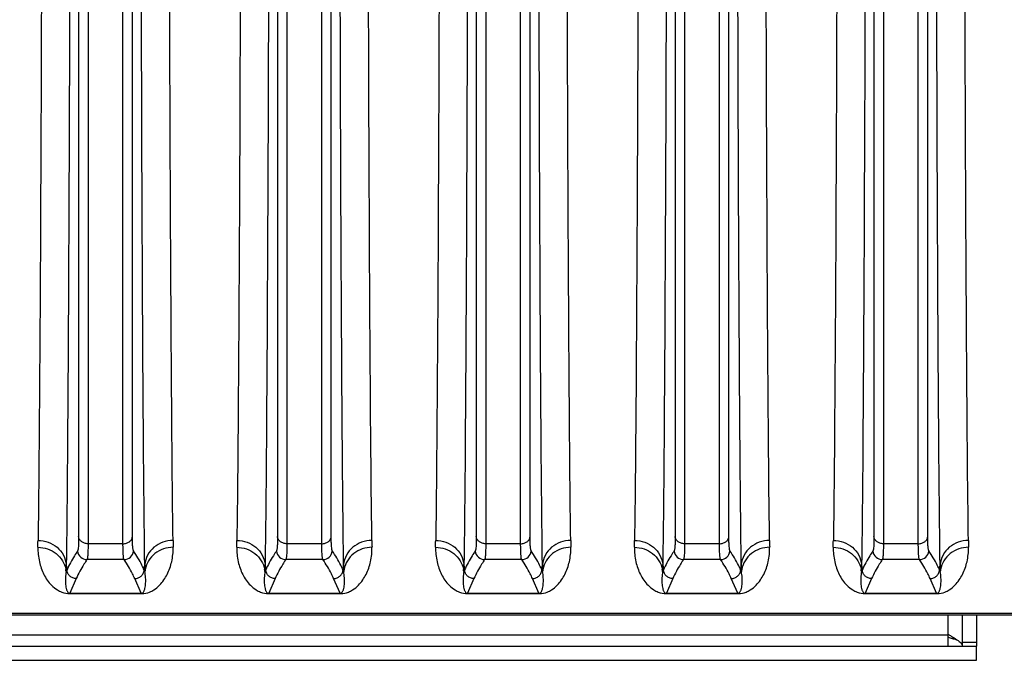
# Model space of a CAD drawing. Extents: x -1709 to 1181, y 8 to 1580.
# Tile 40 of 69: x -935 to -831, y 1287 to 1355. Entities that reach past the tile are written whole.
import ezdxf

# ---------------------------------------------------------------- set-up
doc = ezdxf.new("R2010")
doc.units = 0
doc.header["$LTSCALE"] = 65.395
doc.layers.get('0').update_dxf_attribs({"linetype": 'CONTINUOUS'})

msp = doc.modelspace()

# ---------------------------------------------------------------- linework, layer by layer
at = {"color": 9, "linetype": 'CONTINUOUS'}
for p, q in [((-928.47, 1378.87), (-928.47, 1300.4)), ((-927.48, 1378.58), (-927.48, 1299.65)), ((-923.79, 1299.65), (-923.79, 1378.58)), ((-922.79, 1300.4), (-922.79, 1378.87)), ((-907.47, 1378.87), (-907.47, 1300.4)), ((-906.48, 1378.58), (-906.48, 1299.65)), ((-902.79, 1299.65), (-902.79, 1378.58)), ((-901.79, 1300.4), (-901.79, 1378.87)), ((-886.47, 1378.87), (-886.47, 1300.4)), ((-885.48, 1378.58), (-885.48, 1299.65)), ((-881.79, 1299.65), (-881.79, 1378.58)), ((-880.79, 1300.4), (-880.79, 1378.87)), ((-865.47, 1378.87), (-865.47, 1300.4)), ((-864.48, 1378.58), (-864.48, 1299.65)), ((-860.79, 1299.65), (-860.79, 1378.58)), ((-859.79, 1300.4), (-859.79, 1378.87)), ((-844.47, 1378.87), (-844.47, 1300.4)), ((-843.48, 1378.58), (-843.48, 1299.65)), ((-839.79, 1299.65), (-839.79, 1378.58)), ((-838.79, 1300.4), (-838.79, 1378.87)), ((-923.79, 1299.65), (-927.48, 1299.65)), ((-902.79, 1299.65), (-906.48, 1299.65)), ((-881.79, 1299.65), (-885.48, 1299.65)), ((-860.79, 1299.65), (-864.48, 1299.65)), ((-839.79, 1299.65), (-843.48, 1299.65)), ((-923.67, 1297.98), (-927.59, 1297.98)), ((-902.67, 1297.98), (-906.59, 1297.98)), ((-881.67, 1297.98), (-885.59, 1297.98)), ((-860.67, 1297.98), (-864.59, 1297.98)), ((-839.67, 1297.98), (-843.59, 1297.98)), ((-928.72, 1295.97), (-929.4, 1294.42)), ((-921.86, 1294.42), (-922.54, 1295.97)), ((-907.72, 1295.97), (-908.4, 1294.42)), ((-900.86, 1294.42), (-901.54, 1295.97)), ((-886.72, 1295.97), (-887.4, 1294.42)), ((-879.86, 1294.42), (-880.54, 1295.97)), ((-865.72, 1295.97), (-866.4, 1294.42)), ((-858.86, 1294.42), (-859.54, 1295.97)), ((-844.72, 1295.97), (-845.4, 1294.42)), ((-837.86, 1294.42), (-838.54, 1295.97)), ((-922.36, 1294.42), (-922.34, 1294.38)), ((-901.36, 1294.42), (-901.34, 1294.38)), ((-880.36, 1294.42), (-880.34, 1294.38)), ((-859.36, 1294.42), (-859.34, 1294.38)), ((-838.36, 1294.42), (-838.34, 1294.38)), ((-738.13, 1292.29), (-957.2, 1292.29)), ((-836.63, 1290.09), (-836.63, 1292.12)), ((-960.63, 1290.02), (-836.63, 1290.02)), ((-835.13, 1289.26), (-833.63, 1289.26))]:
    msp.add_line(p, q, dxfattribs=at)
at = {"color": 2, "linetype": 'CONTINUOUS'}
for p, q in [((-929.78, 1297.08), (-929.79, 1296.83)), ((-929.71, 1296.88), (-929.79, 1296.71)), ((-929.79, 1296.83), (-929.79, 1296.71)), ((-929.78, 1297.45), (-929.71, 1296.88)), ((-921.55, 1296.88), (-921.49, 1297.45)), ((-921.47, 1296.71), (-921.55, 1296.88)), ((-921.48, 1296.95), (-921.48, 1297.08)), ((-908.78, 1297.08), (-908.79, 1296.83)), ((-908.71, 1296.88), (-908.79, 1296.71)), ((-908.79, 1296.83), (-908.79, 1296.71)), ((-908.78, 1297.45), (-908.71, 1296.88)), ((-900.55, 1296.88), (-900.49, 1297.45)), ((-900.47, 1296.71), (-900.55, 1296.88)), ((-900.48, 1296.95), (-900.48, 1297.08)), ((-887.78, 1297.08), (-887.79, 1296.83)), ((-887.71, 1296.88), (-887.79, 1296.71)), ((-887.79, 1296.83), (-887.79, 1296.71)), ((-887.78, 1297.45), (-887.71, 1296.88)), ((-879.55, 1296.88), (-879.49, 1297.45)), ((-879.47, 1296.71), (-879.55, 1296.88)), ((-879.48, 1296.95), (-879.48, 1297.08)), ((-866.78, 1297.08), (-866.79, 1296.83)), ((-866.71, 1296.88), (-866.79, 1296.71)), ((-866.79, 1296.83), (-866.79, 1296.71)), ((-866.78, 1297.45), (-866.71, 1296.88)), ((-858.55, 1296.88), (-858.49, 1297.45)), ((-858.47, 1296.71), (-858.55, 1296.88)), ((-858.48, 1296.95), (-858.48, 1297.08)), ((-845.78, 1297.08), (-845.79, 1296.83)), ((-845.71, 1296.88), (-845.79, 1296.71)), ((-845.79, 1296.83), (-845.79, 1296.71)), ((-845.78, 1297.45), (-845.71, 1296.88)), ((-837.55, 1296.88), (-837.49, 1297.45)), ((-837.47, 1296.71), (-837.55, 1296.88)), ((-837.48, 1296.95), (-837.48, 1297.08)), ((-929.4, 1294.42), (-921.86, 1294.42)), ((-929.4, 1294.38), (-929.4, 1294.42)), ((-929.4, 1294.38), (-921.86, 1294.38)), ((-921.86, 1294.38), (-921.86, 1294.42)), ((-908.4, 1294.42), (-900.86, 1294.42)), ((-908.4, 1294.38), (-908.4, 1294.42)), ((-908.4, 1294.38), (-900.86, 1294.38)), ((-900.86, 1294.38), (-900.86, 1294.42)), ((-887.4, 1294.42), (-879.86, 1294.42)), ((-887.4, 1294.38), (-887.4, 1294.42)), ((-887.4, 1294.38), (-879.86, 1294.38)), ((-879.86, 1294.38), (-879.86, 1294.42)), ((-866.4, 1294.42), (-858.86, 1294.42)), ((-866.4, 1294.38), (-866.4, 1294.42)), ((-866.4, 1294.38), (-858.86, 1294.38)), ((-858.86, 1294.38), (-858.86, 1294.42)), ((-845.4, 1294.42), (-837.86, 1294.42)), ((-845.4, 1294.38), (-845.4, 1294.42)), ((-845.4, 1294.38), (-837.86, 1294.38)), ((-837.86, 1294.38), (-837.86, 1294.42))]:
    msp.add_line(p, q, dxfattribs=at)
at = {"color": 6, "linetype": 'CONTINUOUS'}
msp.add_line((-738.13, 1292.12), (-957.2, 1292.12), dxfattribs=at)
at = {"color": 7, "linetype": 'CONTINUOUS'}
for p, q in [((-835.13, 1288.84), (-835.13, 1292.12)), ((-836.63, 1288.84), (-836.63, 1290.09)), ((-963.63, 1288.84), (-833.63, 1288.84)), ((-833.63, 1287.34), (-833.63, 1288.84))]:
    msp.add_line(p, q, dxfattribs=at)
at = {"color": 3, "linetype": 'CONTINUOUS'}
for p, q in [((-833.63, 1292.12), (-833.63, 1288.84)), ((-836.63, 1289.78), (-836.61, 1289.77)), ((-963.63, 1287.34), (-833.63, 1287.34))]:
    msp.add_line(p, q, dxfattribs=at)
at = {"color": 9, "linetype": 'CONTINUOUS'}
for centre, radius, start, end in [((-1057.13, 1301.76), 124.38, 358.8568, 359.1921), ((-797.05, 1301.71), 121.46, 180.8039, 181.1472), ((-1036.13, 1301.76), 124.38, 358.8568, 359.1921), ((-776.05, 1301.71), 121.46, 180.8039, 181.1472), ((-1015.13, 1301.76), 124.38, 358.8568, 359.1921), ((-755.05, 1301.71), 121.46, 180.8039, 181.1472), ((-994.13, 1301.76), 124.38, 358.8568, 359.1921), ((-734.05, 1301.71), 121.46, 180.8039, 181.1472), ((-973.13, 1301.76), 124.38, 358.8568, 359.1921), ((-713.05, 1301.71), 121.46, 180.8039, 181.1472), ((-927.58, 1298.98), 1, 185.0794, 269.8103), ((-923.68, 1298.98), 1, 270.1897, 354.9206), ((-906.58, 1298.98), 1, 185.0794, 269.8103), ((-902.68, 1298.98), 1, 270.1897, 354.9206), ((-885.58, 1298.98), 1, 185.0794, 269.8103), ((-881.68, 1298.98), 1, 270.1897, 354.9206), ((-864.58, 1298.98), 1, 185.0794, 269.8103), ((-860.68, 1298.98), 1, 270.1897, 354.9206), ((-843.58, 1298.98), 1, 185.0794, 269.8103), ((-839.68, 1298.98), 1, 270.1897, 354.9206), ((-932.49, 1296.43), 2.71, 5.9884, 10.9107), ((-918.78, 1296.43), 2.71, 169.0893, 174.0116), ((-911.49, 1296.43), 2.71, 5.9884, 10.9107), ((-897.78, 1296.43), 2.71, 169.0893, 174.0116), ((-890.49, 1296.43), 2.71, 5.9884, 10.9107), ((-876.78, 1296.43), 2.71, 169.0893, 174.0116), ((-869.49, 1296.43), 2.71, 5.9884, 10.9107), ((-855.78, 1296.43), 2.71, 169.0893, 174.0116), ((-848.49, 1296.43), 2.71, 5.9884, 10.9107), ((-834.78, 1296.43), 2.71, 169.0893, 174.0116), ((-921.86, 1296.86), 2.48, 269.9983, 271.5999), ((-900.86, 1296.86), 2.48, 269.9983, 271.5999), ((-879.86, 1296.86), 2.48, 269.9983, 271.5999), ((-858.86, 1296.86), 2.48, 269.9983, 271.5999), ((-837.86, 1296.86), 2.48, 269.9983, 271.5999)]:
    msp.add_arc(centre, radius, start, end, dxfattribs=at)
at = {"color": 2, "linetype": 'CONTINUOUS'}
for centre, radius, start, end in [((-1062.7, 1299.29), 132.94, 359.0461, 359.2083), ((-788.56, 1299.29), 132.94, 180.7917, 180.9539), ((-799.17, 1299.11), 122.33, 181.0101, 181.1244), ((-1041.7, 1299.29), 132.94, 359.0461, 359.2083), ((-767.56, 1299.29), 132.94, 180.7917, 180.9539), ((-778.17, 1299.11), 122.33, 181.0101, 181.1244), ((-1020.7, 1299.29), 132.94, 359.0461, 359.2083), ((-746.56, 1299.29), 132.94, 180.7917, 180.9539), ((-757.17, 1299.11), 122.33, 181.0101, 181.1244), ((-999.7, 1299.29), 132.94, 359.0461, 359.2083), ((-725.56, 1299.29), 132.94, 180.7917, 180.9539), ((-736.17, 1299.11), 122.33, 181.0101, 181.1244), ((-978.7, 1299.29), 132.94, 359.0461, 359.2083), ((-704.56, 1299.29), 132.94, 180.7917, 180.9539), ((-715.17, 1299.11), 122.33, 181.0101, 181.1244)]:
    msp.add_arc(centre, radius, start, end, dxfattribs=at)
at = {"color": 7, "linetype": 'CONTINUOUS'}
msp.add_arc((-829.49, 1300.82), 12.89, 236.3393, 236.5088, dxfattribs=at)
at = {"color": 3, "linetype": 'CONTINUOUS'}
for centre, radius, start, end in [((-830.72, 1307.58), 18.75, 251.677, 252.9711), ((-829.99, 1309.91), 21.19, 252.9511, 253.2255), ((-829.25, 1312.39), 23.78, 253.2341, 254.2282)]:
    msp.add_arc(centre, radius, start, end, dxfattribs=at)
at = {"color": 9, "linetype": 'CONTINUOUS'}
for points, knots in [([(-932.35, 1383.93), (-932.36, 1374.74), (-932.4, 1357.57), (-932.49, 1334.04), (-932.6, 1315.25), (-932.7, 1304.45), (-932.76, 1300.01)], [0, 0, 0, 0, 0.328585, 0.613695, 0.841246, 1, 1, 1, 1]), ([(-918.5, 1300.01), (-918.56, 1304.45), (-918.66, 1315.25), (-918.77, 1334.04), (-918.86, 1357.57), (-918.9, 1374.74), (-918.91, 1383.93)], [0, 0, 0, 0, 0.158753, 0.386304, 0.671414, 1, 1, 1, 1]), ([(-911.35, 1383.93), (-911.36, 1374.74), (-911.4, 1357.57), (-911.49, 1334.04), (-911.6, 1315.25), (-911.7, 1304.45), (-911.76, 1300.01)], [0, 0, 0, 0, 0.328585, 0.613695, 0.841246, 1, 1, 1, 1]), ([(-897.5, 1300.01), (-897.56, 1304.45), (-897.66, 1315.25), (-897.77, 1334.04), (-897.86, 1357.57), (-897.9, 1374.74), (-897.91, 1383.93)], [0, 0, 0, 0, 0.158753, 0.386304, 0.671414, 1, 1, 1, 1]), ([(-890.35, 1383.93), (-890.36, 1374.74), (-890.4, 1357.57), (-890.49, 1334.04), (-890.6, 1315.25), (-890.7, 1304.45), (-890.76, 1300.01)], [0, 0, 0, 0, 0.328585, 0.613695, 0.841246, 1, 1, 1, 1]), ([(-876.5, 1300.01), (-876.56, 1304.45), (-876.66, 1315.25), (-876.77, 1334.04), (-876.86, 1357.57), (-876.9, 1374.74), (-876.91, 1383.93)], [0, 0, 0, 0, 0.158753, 0.386304, 0.671414, 1, 1, 1, 1]), ([(-869.35, 1383.93), (-869.36, 1374.74), (-869.4, 1357.57), (-869.49, 1334.04), (-869.6, 1315.25), (-869.7, 1304.45), (-869.76, 1300.01)], [0, 0, 0, 0, 0.328585, 0.613695, 0.841246, 1, 1, 1, 1]), ([(-855.5, 1300.01), (-855.56, 1304.45), (-855.66, 1315.25), (-855.77, 1334.04), (-855.86, 1357.57), (-855.9, 1374.74), (-855.91, 1383.93)], [0, 0, 0, 0, 0.158753, 0.386304, 0.671414, 1, 1, 1, 1]), ([(-848.35, 1383.93), (-848.36, 1374.74), (-848.4, 1357.57), (-848.49, 1334.04), (-848.6, 1315.25), (-848.7, 1304.45), (-848.76, 1300.01)], [0, 0, 0, 0, 0.328585, 0.613695, 0.841246, 1, 1, 1, 1]), ([(-834.5, 1300.01), (-834.56, 1304.45), (-834.66, 1315.25), (-834.77, 1334.04), (-834.86, 1357.57), (-834.9, 1374.74), (-834.91, 1383.93)], [0, 0, 0, 0, 0.158753, 0.386304, 0.671414, 1, 1, 1, 1]), ([(-929.36, 1383.02), (-929.38, 1373.65), (-929.42, 1356.14), (-929.51, 1332.15), (-929.62, 1313), (-929.71, 1301.98), (-929.78, 1297.45)], [0, 0, 0, 0, 0.328601, 0.613718, 0.841265, 1, 1, 1, 1]), ([(-921.49, 1297.45), (-921.55, 1301.98), (-921.65, 1313), (-921.76, 1332.15), (-921.84, 1356.14), (-921.88, 1373.65), (-921.9, 1383.02)], [0, 0, 0, 0, 0.158735, 0.386281, 0.671398, 1, 1, 1, 1]), ([(-908.36, 1383.02), (-908.38, 1373.65), (-908.42, 1356.14), (-908.51, 1332.15), (-908.62, 1313), (-908.71, 1301.98), (-908.78, 1297.45)], [0, 0, 0, 0, 0.328601, 0.613718, 0.841265, 1, 1, 1, 1]), ([(-900.49, 1297.45), (-900.55, 1301.98), (-900.65, 1313), (-900.76, 1332.15), (-900.84, 1356.14), (-900.88, 1373.65), (-900.9, 1383.02)], [0, 0, 0, 0, 0.158735, 0.386281, 0.671398, 1, 1, 1, 1]), ([(-887.36, 1383.02), (-887.38, 1373.65), (-887.42, 1356.14), (-887.51, 1332.15), (-887.62, 1313), (-887.71, 1301.98), (-887.78, 1297.45)], [0, 0, 0, 0, 0.328601, 0.613718, 0.841265, 1, 1, 1, 1]), ([(-879.49, 1297.45), (-879.55, 1301.98), (-879.65, 1313), (-879.76, 1332.15), (-879.84, 1356.14), (-879.88, 1373.65), (-879.9, 1383.02)], [0, 0, 0, 0, 0.158735, 0.386281, 0.671398, 1, 1, 1, 1]), ([(-866.36, 1383.02), (-866.38, 1373.65), (-866.42, 1356.14), (-866.51, 1332.15), (-866.62, 1313), (-866.71, 1301.98), (-866.78, 1297.45)], [0, 0, 0, 0, 0.328601, 0.613718, 0.841265, 1, 1, 1, 1]), ([(-858.49, 1297.45), (-858.55, 1301.98), (-858.65, 1313), (-858.76, 1332.15), (-858.84, 1356.14), (-858.88, 1373.65), (-858.9, 1383.02)], [0, 0, 0, 0, 0.158735, 0.386281, 0.671398, 1, 1, 1, 1]), ([(-845.36, 1383.02), (-845.38, 1373.65), (-845.42, 1356.14), (-845.51, 1332.15), (-845.62, 1313), (-845.71, 1301.98), (-845.78, 1297.45)], [0, 0, 0, 0, 0.328601, 0.613718, 0.841265, 1, 1, 1, 1]), ([(-837.49, 1297.45), (-837.55, 1301.98), (-837.65, 1313), (-837.76, 1332.15), (-837.84, 1356.14), (-837.88, 1373.65), (-837.9, 1383.02)], [0, 0, 0, 0, 0.158735, 0.386281, 0.671398, 1, 1, 1, 1]), ([(-932.76, 1300.01), (-932.4, 1300.01), (-931.66, 1299.88), (-930.71, 1299.33), (-930.03, 1298.49), (-929.81, 1297.8), (-929.78, 1297.45)], [0, 0, 0, 0, 0.256163, 0.508997, 0.756671, 1, 1, 1, 1]), ([(-928.47, 1300.4), (-928.47, 1300.2), (-928.47, 1299.86), (-928.49, 1299.41), (-928.52, 1299.12), (-928.55, 1298.97), (-928.57, 1298.91), (-928.58, 1298.89)], [0, 0, 0, 0, 0.388203, 0.686497, 0.890578, 0.956842, 1, 1, 1, 1]), ([(-927.48, 1299.65), (-927.6, 1299.65), (-927.84, 1299.69), (-928.15, 1299.84), (-928.38, 1300.09), (-928.46, 1300.3), (-928.47, 1300.4)], [0, 0, 0, 0, 0.269383, 0.528371, 0.771149, 1, 1, 1, 1]), ([(-923.79, 1299.65), (-923.67, 1299.65), (-923.43, 1299.69), (-923.11, 1299.84), (-922.88, 1300.09), (-922.8, 1300.3), (-922.79, 1300.4)], [0, 0, 0, 0, 0.269383, 0.528371, 0.771149, 1, 1, 1, 1]), ([(-922.68, 1298.89), (-922.69, 1298.91), (-922.71, 1298.97), (-922.74, 1299.12), (-922.77, 1299.41), (-922.79, 1299.86), (-922.79, 1300.2), (-922.79, 1300.4)], [0, 0, 0, 0, 0.043158, 0.10942, 0.313497, 0.611792, 1, 1, 1, 1]), ([(-918.5, 1300.01), (-918.87, 1300.01), (-919.6, 1299.88), (-920.55, 1299.33), (-921.24, 1298.49), (-921.45, 1297.8), (-921.49, 1297.45)], [0, 0, 0, 0, 0.256163, 0.508997, 0.756671, 1, 1, 1, 1]), ([(-911.76, 1300.01), (-911.4, 1300.01), (-910.66, 1299.88), (-909.71, 1299.33), (-909.03, 1298.49), (-908.81, 1297.8), (-908.78, 1297.45)], [0, 0, 0, 0, 0.256163, 0.508997, 0.756671, 1, 1, 1, 1]), ([(-907.47, 1300.4), (-907.47, 1300.2), (-907.47, 1299.86), (-907.49, 1299.41), (-907.52, 1299.12), (-907.55, 1298.97), (-907.57, 1298.91), (-907.58, 1298.89)], [0, 0, 0, 0, 0.388203, 0.686497, 0.890578, 0.956842, 1, 1, 1, 1]), ([(-906.48, 1299.65), (-906.6, 1299.65), (-906.84, 1299.69), (-907.15, 1299.84), (-907.38, 1300.09), (-907.46, 1300.3), (-907.47, 1300.4)], [0, 0, 0, 0, 0.269383, 0.528371, 0.771149, 1, 1, 1, 1]), ([(-902.79, 1299.65), (-902.67, 1299.65), (-902.43, 1299.69), (-902.11, 1299.84), (-901.88, 1300.09), (-901.8, 1300.3), (-901.79, 1300.4)], [0, 0, 0, 0, 0.269383, 0.528371, 0.771149, 1, 1, 1, 1]), ([(-901.68, 1298.89), (-901.69, 1298.91), (-901.71, 1298.97), (-901.74, 1299.12), (-901.77, 1299.41), (-901.79, 1299.86), (-901.79, 1300.2), (-901.79, 1300.4)], [0, 0, 0, 0, 0.043158, 0.10942, 0.313497, 0.611792, 1, 1, 1, 1]), ([(-897.5, 1300.01), (-897.87, 1300.01), (-898.6, 1299.88), (-899.55, 1299.33), (-900.24, 1298.49), (-900.45, 1297.8), (-900.49, 1297.45)], [0, 0, 0, 0, 0.256163, 0.508997, 0.756671, 1, 1, 1, 1]), ([(-890.76, 1300.01), (-890.4, 1300.01), (-889.66, 1299.88), (-888.71, 1299.33), (-888.03, 1298.49), (-887.81, 1297.8), (-887.78, 1297.45)], [0, 0, 0, 0, 0.256163, 0.508997, 0.756671, 1, 1, 1, 1]), ([(-886.47, 1300.4), (-886.47, 1300.2), (-886.47, 1299.86), (-886.49, 1299.41), (-886.52, 1299.12), (-886.55, 1298.97), (-886.57, 1298.91), (-886.58, 1298.89)], [0, 0, 0, 0, 0.388203, 0.686497, 0.890578, 0.956842, 1, 1, 1, 1]), ([(-885.48, 1299.65), (-885.6, 1299.65), (-885.84, 1299.69), (-886.15, 1299.84), (-886.38, 1300.09), (-886.46, 1300.3), (-886.47, 1300.4)], [0, 0, 0, 0, 0.269383, 0.528371, 0.771149, 1, 1, 1, 1]), ([(-881.79, 1299.65), (-881.67, 1299.65), (-881.43, 1299.69), (-881.11, 1299.84), (-880.88, 1300.09), (-880.8, 1300.3), (-880.79, 1300.4)], [0, 0, 0, 0, 0.269383, 0.528371, 0.771149, 1, 1, 1, 1]), ([(-880.68, 1298.89), (-880.69, 1298.91), (-880.71, 1298.97), (-880.74, 1299.12), (-880.77, 1299.41), (-880.79, 1299.86), (-880.79, 1300.2), (-880.79, 1300.4)], [0, 0, 0, 0, 0.043158, 0.10942, 0.313497, 0.611792, 1, 1, 1, 1]), ([(-876.5, 1300.01), (-876.87, 1300.01), (-877.6, 1299.88), (-878.55, 1299.33), (-879.24, 1298.49), (-879.45, 1297.8), (-879.49, 1297.45)], [0, 0, 0, 0, 0.256163, 0.508997, 0.756671, 1, 1, 1, 1]), ([(-869.76, 1300.01), (-869.4, 1300.01), (-868.66, 1299.88), (-867.71, 1299.33), (-867.03, 1298.49), (-866.81, 1297.8), (-866.78, 1297.45)], [0, 0, 0, 0, 0.256163, 0.508997, 0.756671, 1, 1, 1, 1]), ([(-865.47, 1300.4), (-865.47, 1300.2), (-865.47, 1299.86), (-865.49, 1299.41), (-865.52, 1299.12), (-865.55, 1298.97), (-865.57, 1298.91), (-865.58, 1298.89)], [0, 0, 0, 0, 0.388203, 0.686497, 0.890578, 0.956842, 1, 1, 1, 1]), ([(-864.48, 1299.65), (-864.6, 1299.65), (-864.84, 1299.69), (-865.15, 1299.84), (-865.38, 1300.09), (-865.46, 1300.3), (-865.47, 1300.4)], [0, 0, 0, 0, 0.269383, 0.528371, 0.771149, 1, 1, 1, 1]), ([(-860.79, 1299.65), (-860.67, 1299.65), (-860.43, 1299.69), (-860.11, 1299.84), (-859.88, 1300.09), (-859.8, 1300.3), (-859.79, 1300.4)], [0, 0, 0, 0, 0.269383, 0.528371, 0.771149, 1, 1, 1, 1]), ([(-859.68, 1298.89), (-859.69, 1298.91), (-859.71, 1298.97), (-859.74, 1299.12), (-859.77, 1299.41), (-859.79, 1299.86), (-859.79, 1300.2), (-859.79, 1300.4)], [0, 0, 0, 0, 0.043158, 0.10942, 0.313497, 0.611792, 1, 1, 1, 1]), ([(-855.5, 1300.01), (-855.87, 1300.01), (-856.6, 1299.88), (-857.55, 1299.33), (-858.24, 1298.49), (-858.45, 1297.8), (-858.49, 1297.45)], [0, 0, 0, 0, 0.256163, 0.508997, 0.756671, 1, 1, 1, 1]), ([(-848.76, 1300.01), (-848.4, 1300.01), (-847.66, 1299.88), (-846.71, 1299.33), (-846.03, 1298.49), (-845.81, 1297.8), (-845.78, 1297.45)], [0, 0, 0, 0, 0.256163, 0.508997, 0.756671, 1, 1, 1, 1]), ([(-844.47, 1300.4), (-844.47, 1300.2), (-844.47, 1299.86), (-844.49, 1299.41), (-844.52, 1299.12), (-844.55, 1298.97), (-844.57, 1298.91), (-844.58, 1298.89)], [0, 0, 0, 0, 0.388203, 0.686497, 0.890578, 0.956842, 1, 1, 1, 1]), ([(-843.48, 1299.65), (-843.6, 1299.65), (-843.84, 1299.69), (-844.15, 1299.84), (-844.38, 1300.09), (-844.46, 1300.3), (-844.47, 1300.4)], [0, 0, 0, 0, 0.269383, 0.528371, 0.771149, 1, 1, 1, 1]), ([(-839.79, 1299.65), (-839.67, 1299.65), (-839.43, 1299.69), (-839.11, 1299.84), (-838.88, 1300.09), (-838.8, 1300.3), (-838.79, 1300.4)], [0, 0, 0, 0, 0.269383, 0.528371, 0.771149, 1, 1, 1, 1]), ([(-838.68, 1298.89), (-838.69, 1298.91), (-838.71, 1298.97), (-838.74, 1299.12), (-838.77, 1299.41), (-838.79, 1299.86), (-838.79, 1300.2), (-838.79, 1300.4)], [0, 0, 0, 0, 0.043158, 0.10942, 0.313497, 0.611792, 1, 1, 1, 1]), ([(-834.5, 1300.01), (-834.87, 1300.01), (-835.6, 1299.88), (-836.55, 1299.33), (-837.24, 1298.49), (-837.45, 1297.8), (-837.49, 1297.45)], [0, 0, 0, 0, 0.256163, 0.508997, 0.756671, 1, 1, 1, 1]), ([(-932.77, 1299.28), (-932.78, 1298.77), (-932.71, 1298.01), (-932.43, 1297.06), (-932.16, 1296.41), (-931.8, 1295.8), (-931.33, 1295.23), (-930.81, 1294.8), (-930.16, 1294.47), (-929.69, 1294.38), (-929.4, 1294.38)], [0, 0, 0, 0, 0.234607, 0.344988, 0.45245, 0.558913, 0.66795, 0.789418, 0.866785, 1, 1, 1, 1]), ([(-932.77, 1299.28), (-932.43, 1299.28), (-931.74, 1299.16), (-930.82, 1298.67), (-930.13, 1297.9), (-929.88, 1297.26), (-929.82, 1296.94)], [0, 0, 0, 0, 0.25517, 0.507665, 0.755829, 1, 1, 1, 1]), ([(-928.58, 1298.89), (-928.69, 1298.73), (-929.11, 1298.08), (-929.48, 1297.4), (-929.71, 1296.88)], [0, 0, 0, 0, 0.259438, 1, 1, 1, 1]), ([(-927.48, 1299.65), (-927.48, 1299.43), (-927.48, 1299.05), (-927.5, 1298.6), (-927.52, 1298.32), (-927.54, 1298.17), (-927.56, 1298.06), (-927.58, 1298), (-927.59, 1297.98)], [0, 0, 0, 0, 0.388798, 0.687438, 0.801492, 0.891531, 0.957505, 1, 1, 1, 1]), ([(-923.67, 1297.98), (-923.69, 1298), (-923.71, 1298.06), (-923.73, 1298.17), (-923.74, 1298.32), (-923.77, 1298.6), (-923.78, 1299.05), (-923.79, 1299.43), (-923.79, 1299.65)], [0, 0, 0, 0, 0.042494, 0.108467, 0.198503, 0.312556, 0.611198, 1, 1, 1, 1]), ([(-921.55, 1296.88), (-921.62, 1297.05), (-921.95, 1297.75), (-922.35, 1298.41), (-922.68, 1298.89)], [0, 0, 0, 0, 0.240927, 1, 1, 1, 1]), ([(-921.79, 1294.38), (-921.51, 1294.39), (-921.07, 1294.48), (-920.44, 1294.81), (-919.92, 1295.24), (-919.46, 1295.81), (-918.98, 1296.62), (-918.58, 1297.78), (-918.48, 1298.77), (-918.49, 1299.28)], [0, 0, 0, 0, 0.128714, 0.205571, 0.32743, 0.437184, 0.544446, 0.763582, 1, 1, 1, 1]), ([(-918.49, 1299.28), (-918.83, 1299.28), (-919.53, 1299.16), (-920.44, 1298.67), (-921.13, 1297.9), (-921.38, 1297.26), (-921.44, 1296.94)], [0, 0, 0, 0, 0.25517, 0.507665, 0.755829, 1, 1, 1, 1]), ([(-911.77, 1299.28), (-911.78, 1298.77), (-911.71, 1298.01), (-911.43, 1297.06), (-911.16, 1296.41), (-910.8, 1295.8), (-910.33, 1295.23), (-909.81, 1294.8), (-909.16, 1294.47), (-908.69, 1294.38), (-908.4, 1294.38)], [0, 0, 0, 0, 0.234607, 0.344988, 0.45245, 0.558913, 0.66795, 0.789418, 0.866785, 1, 1, 1, 1]), ([(-911.77, 1299.28), (-911.43, 1299.28), (-910.74, 1299.16), (-909.82, 1298.67), (-909.13, 1297.9), (-908.88, 1297.26), (-908.82, 1296.94)], [0, 0, 0, 0, 0.25517, 0.507665, 0.755829, 1, 1, 1, 1]), ([(-907.58, 1298.89), (-907.69, 1298.73), (-908.11, 1298.08), (-908.48, 1297.4), (-908.71, 1296.88)], [0, 0, 0, 0, 0.259438, 1, 1, 1, 1]), ([(-906.48, 1299.65), (-906.48, 1299.43), (-906.48, 1299.05), (-906.5, 1298.6), (-906.52, 1298.32), (-906.54, 1298.17), (-906.56, 1298.06), (-906.58, 1298), (-906.59, 1297.98)], [0, 0, 0, 0, 0.388798, 0.687438, 0.801492, 0.891531, 0.957505, 1, 1, 1, 1]), ([(-902.67, 1297.98), (-902.69, 1298), (-902.71, 1298.06), (-902.73, 1298.17), (-902.74, 1298.32), (-902.77, 1298.6), (-902.78, 1299.05), (-902.79, 1299.43), (-902.79, 1299.65)], [0, 0, 0, 0, 0.042494, 0.108467, 0.198503, 0.312556, 0.611198, 1, 1, 1, 1]), ([(-900.55, 1296.88), (-900.62, 1297.05), (-900.95, 1297.75), (-901.35, 1298.41), (-901.68, 1298.89)], [0, 0, 0, 0, 0.240927, 1, 1, 1, 1]), ([(-900.79, 1294.38), (-900.51, 1294.39), (-900.07, 1294.48), (-899.44, 1294.81), (-898.92, 1295.24), (-898.46, 1295.81), (-897.98, 1296.62), (-897.58, 1297.78), (-897.48, 1298.77), (-897.49, 1299.28)], [0, 0, 0, 0, 0.128714, 0.205571, 0.32743, 0.437184, 0.544446, 0.763582, 1, 1, 1, 1]), ([(-897.49, 1299.28), (-897.83, 1299.28), (-898.53, 1299.16), (-899.44, 1298.67), (-900.13, 1297.9), (-900.38, 1297.26), (-900.44, 1296.94)], [0, 0, 0, 0, 0.25517, 0.507665, 0.755829, 1, 1, 1, 1]), ([(-890.77, 1299.28), (-890.78, 1298.77), (-890.71, 1298.01), (-890.43, 1297.06), (-890.16, 1296.41), (-889.8, 1295.8), (-889.33, 1295.23), (-888.81, 1294.8), (-888.16, 1294.47), (-887.69, 1294.38), (-887.4, 1294.38)], [0, 0, 0, 0, 0.234607, 0.344988, 0.45245, 0.558913, 0.66795, 0.789418, 0.866785, 1, 1, 1, 1]), ([(-890.77, 1299.28), (-890.43, 1299.28), (-889.74, 1299.16), (-888.82, 1298.67), (-888.13, 1297.9), (-887.88, 1297.26), (-887.82, 1296.94)], [0, 0, 0, 0, 0.25517, 0.507665, 0.755829, 1, 1, 1, 1]), ([(-886.58, 1298.89), (-886.69, 1298.73), (-887.11, 1298.08), (-887.48, 1297.4), (-887.71, 1296.88)], [0, 0, 0, 0, 0.259438, 1, 1, 1, 1]), ([(-885.48, 1299.65), (-885.48, 1299.43), (-885.48, 1299.05), (-885.5, 1298.6), (-885.52, 1298.32), (-885.54, 1298.17), (-885.56, 1298.06), (-885.58, 1298), (-885.59, 1297.98)], [0, 0, 0, 0, 0.388798, 0.687438, 0.801492, 0.891531, 0.957505, 1, 1, 1, 1]), ([(-881.67, 1297.98), (-881.69, 1298), (-881.71, 1298.06), (-881.73, 1298.17), (-881.74, 1298.32), (-881.77, 1298.6), (-881.78, 1299.05), (-881.79, 1299.43), (-881.79, 1299.65)], [0, 0, 0, 0, 0.042494, 0.108467, 0.198503, 0.312556, 0.611198, 1, 1, 1, 1]), ([(-879.55, 1296.88), (-879.62, 1297.05), (-879.95, 1297.75), (-880.35, 1298.41), (-880.68, 1298.89)], [0, 0, 0, 0, 0.240927, 1, 1, 1, 1]), ([(-879.79, 1294.38), (-879.51, 1294.39), (-879.07, 1294.48), (-878.44, 1294.81), (-877.92, 1295.24), (-877.46, 1295.81), (-876.98, 1296.62), (-876.58, 1297.78), (-876.48, 1298.77), (-876.49, 1299.28)], [0, 0, 0, 0, 0.128714, 0.205571, 0.32743, 0.437184, 0.544446, 0.763582, 1, 1, 1, 1]), ([(-876.49, 1299.28), (-876.83, 1299.28), (-877.53, 1299.16), (-878.44, 1298.67), (-879.13, 1297.9), (-879.38, 1297.26), (-879.44, 1296.94)], [0, 0, 0, 0, 0.25517, 0.507665, 0.755829, 1, 1, 1, 1]), ([(-869.77, 1299.28), (-869.78, 1298.77), (-869.71, 1298.01), (-869.43, 1297.06), (-869.16, 1296.41), (-868.8, 1295.8), (-868.33, 1295.23), (-867.81, 1294.8), (-867.16, 1294.47), (-866.69, 1294.38), (-866.4, 1294.38)], [0, 0, 0, 0, 0.234607, 0.344988, 0.45245, 0.558913, 0.66795, 0.789418, 0.866785, 1, 1, 1, 1]), ([(-869.77, 1299.28), (-869.43, 1299.28), (-868.74, 1299.16), (-867.82, 1298.67), (-867.13, 1297.9), (-866.88, 1297.26), (-866.82, 1296.94)], [0, 0, 0, 0, 0.25517, 0.507665, 0.755829, 1, 1, 1, 1]), ([(-865.58, 1298.89), (-865.69, 1298.73), (-866.11, 1298.08), (-866.48, 1297.4), (-866.71, 1296.88)], [0, 0, 0, 0, 0.259438, 1, 1, 1, 1]), ([(-864.48, 1299.65), (-864.48, 1299.43), (-864.48, 1299.05), (-864.5, 1298.6), (-864.52, 1298.32), (-864.54, 1298.17), (-864.56, 1298.06), (-864.58, 1298), (-864.59, 1297.98)], [0, 0, 0, 0, 0.388798, 0.687438, 0.801492, 0.891531, 0.957505, 1, 1, 1, 1]), ([(-860.67, 1297.98), (-860.69, 1298), (-860.71, 1298.06), (-860.73, 1298.17), (-860.74, 1298.32), (-860.77, 1298.6), (-860.78, 1299.05), (-860.79, 1299.43), (-860.79, 1299.65)], [0, 0, 0, 0, 0.042494, 0.108467, 0.198503, 0.312556, 0.611198, 1, 1, 1, 1]), ([(-858.55, 1296.88), (-858.62, 1297.05), (-858.95, 1297.75), (-859.35, 1298.41), (-859.68, 1298.89)], [0, 0, 0, 0, 0.240927, 1, 1, 1, 1]), ([(-858.79, 1294.38), (-858.51, 1294.39), (-858.07, 1294.48), (-857.44, 1294.81), (-856.92, 1295.24), (-856.46, 1295.81), (-855.98, 1296.62), (-855.58, 1297.78), (-855.48, 1298.77), (-855.49, 1299.28)], [0, 0, 0, 0, 0.128714, 0.205571, 0.32743, 0.437184, 0.544446, 0.763582, 1, 1, 1, 1]), ([(-855.49, 1299.28), (-855.83, 1299.28), (-856.53, 1299.16), (-857.44, 1298.67), (-858.13, 1297.9), (-858.38, 1297.26), (-858.44, 1296.94)], [0, 0, 0, 0, 0.25517, 0.507665, 0.755829, 1, 1, 1, 1]), ([(-848.77, 1299.28), (-848.78, 1298.77), (-848.71, 1298.01), (-848.43, 1297.06), (-848.16, 1296.41), (-847.8, 1295.8), (-847.33, 1295.23), (-846.81, 1294.8), (-846.16, 1294.47), (-845.69, 1294.38), (-845.4, 1294.38)], [0, 0, 0, 0, 0.234607, 0.344988, 0.45245, 0.558913, 0.66795, 0.789418, 0.866785, 1, 1, 1, 1]), ([(-848.77, 1299.28), (-848.43, 1299.28), (-847.74, 1299.16), (-846.82, 1298.67), (-846.13, 1297.9), (-845.88, 1297.26), (-845.82, 1296.94)], [0, 0, 0, 0, 0.25517, 0.507665, 0.755829, 1, 1, 1, 1]), ([(-844.58, 1298.89), (-844.69, 1298.73), (-845.11, 1298.08), (-845.48, 1297.4), (-845.71, 1296.88)], [0, 0, 0, 0, 0.259438, 1, 1, 1, 1]), ([(-843.48, 1299.65), (-843.48, 1299.43), (-843.48, 1299.05), (-843.5, 1298.6), (-843.52, 1298.32), (-843.54, 1298.17), (-843.56, 1298.06), (-843.58, 1298), (-843.59, 1297.98)], [0, 0, 0, 0, 0.388798, 0.687438, 0.801492, 0.891531, 0.957505, 1, 1, 1, 1]), ([(-839.67, 1297.98), (-839.69, 1298), (-839.71, 1298.06), (-839.73, 1298.17), (-839.74, 1298.32), (-839.77, 1298.6), (-839.78, 1299.05), (-839.79, 1299.43), (-839.79, 1299.65)], [0, 0, 0, 0, 0.042494, 0.108467, 0.198503, 0.312556, 0.611198, 1, 1, 1, 1]), ([(-837.55, 1296.88), (-837.62, 1297.05), (-837.95, 1297.75), (-838.35, 1298.41), (-838.68, 1298.89)], [0, 0, 0, 0, 0.240927, 1, 1, 1, 1]), ([(-837.79, 1294.38), (-837.51, 1294.39), (-837.07, 1294.48), (-836.44, 1294.81), (-835.92, 1295.24), (-835.46, 1295.81), (-834.98, 1296.62), (-834.58, 1297.78), (-834.48, 1298.77), (-834.49, 1299.28)], [0, 0, 0, 0, 0.128714, 0.205571, 0.32743, 0.437184, 0.544446, 0.763582, 1, 1, 1, 1]), ([(-834.49, 1299.28), (-834.83, 1299.28), (-835.53, 1299.16), (-836.44, 1298.67), (-837.13, 1297.9), (-837.38, 1297.26), (-837.44, 1296.94)], [0, 0, 0, 0, 0.25517, 0.507665, 0.755829, 1, 1, 1, 1]), ([(-927.59, 1297.98), (-927.7, 1297.82), (-928.12, 1297.17), (-928.49, 1296.49), (-928.72, 1295.97)], [0, 0, 0, 0, 0.259434, 1, 1, 1, 1]), ([(-922.54, 1295.97), (-922.62, 1296.14), (-922.95, 1296.84), (-923.35, 1297.5), (-923.67, 1297.98)], [0, 0, 0, 0, 0.240945, 1, 1, 1, 1]), ([(-906.59, 1297.98), (-906.7, 1297.82), (-907.12, 1297.17), (-907.49, 1296.49), (-907.72, 1295.97)], [0, 0, 0, 0, 0.259434, 1, 1, 1, 1]), ([(-901.54, 1295.97), (-901.62, 1296.14), (-901.95, 1296.84), (-902.35, 1297.5), (-902.67, 1297.98)], [0, 0, 0, 0, 0.240945, 1, 1, 1, 1]), ([(-885.59, 1297.98), (-885.7, 1297.82), (-886.12, 1297.17), (-886.49, 1296.49), (-886.72, 1295.97)], [0, 0, 0, 0, 0.259434, 1, 1, 1, 1]), ([(-880.54, 1295.97), (-880.62, 1296.14), (-880.95, 1296.84), (-881.35, 1297.5), (-881.67, 1297.98)], [0, 0, 0, 0, 0.240945, 1, 1, 1, 1]), ([(-864.59, 1297.98), (-864.7, 1297.82), (-865.12, 1297.17), (-865.49, 1296.49), (-865.72, 1295.97)], [0, 0, 0, 0, 0.259434, 1, 1, 1, 1]), ([(-859.54, 1295.97), (-859.62, 1296.14), (-859.95, 1296.84), (-860.35, 1297.5), (-860.67, 1297.98)], [0, 0, 0, 0, 0.240945, 1, 1, 1, 1]), ([(-843.59, 1297.98), (-843.7, 1297.82), (-844.12, 1297.17), (-844.49, 1296.49), (-844.72, 1295.97)], [0, 0, 0, 0, 0.259434, 1, 1, 1, 1]), ([(-838.54, 1295.97), (-838.62, 1296.14), (-838.95, 1296.84), (-839.35, 1297.5), (-839.67, 1297.98)], [0, 0, 0, 0, 0.240945, 1, 1, 1, 1]), ([(-928.72, 1295.97), (-928.84, 1295.97), (-929.09, 1296.02), (-929.41, 1296.22), (-929.63, 1296.51), (-929.7, 1296.76), (-929.71, 1296.88)], [0, 0, 0, 0, 0.250132, 0.500275, 0.750261, 1, 1, 1, 1]), ([(-922.54, 1295.97), (-922.42, 1295.97), (-922.17, 1296.02), (-921.86, 1296.22), (-921.63, 1296.51), (-921.56, 1296.76), (-921.55, 1296.88)], [0, 0, 0, 0, 0.250132, 0.500275, 0.750261, 1, 1, 1, 1]), ([(-907.72, 1295.97), (-907.84, 1295.97), (-908.09, 1296.02), (-908.41, 1296.22), (-908.63, 1296.51), (-908.7, 1296.76), (-908.71, 1296.88)], [0, 0, 0, 0, 0.250132, 0.500275, 0.750261, 1, 1, 1, 1]), ([(-901.54, 1295.97), (-901.42, 1295.97), (-901.17, 1296.02), (-900.86, 1296.22), (-900.63, 1296.51), (-900.56, 1296.76), (-900.55, 1296.88)], [0, 0, 0, 0, 0.250132, 0.500275, 0.750261, 1, 1, 1, 1]), ([(-886.72, 1295.97), (-886.84, 1295.97), (-887.09, 1296.02), (-887.41, 1296.22), (-887.63, 1296.51), (-887.7, 1296.76), (-887.71, 1296.88)], [0, 0, 0, 0, 0.250132, 0.500275, 0.750261, 1, 1, 1, 1]), ([(-880.54, 1295.97), (-880.42, 1295.97), (-880.17, 1296.02), (-879.86, 1296.22), (-879.63, 1296.51), (-879.56, 1296.76), (-879.55, 1296.88)], [0, 0, 0, 0, 0.250132, 0.500275, 0.750261, 1, 1, 1, 1]), ([(-865.72, 1295.97), (-865.84, 1295.97), (-866.09, 1296.02), (-866.41, 1296.22), (-866.63, 1296.51), (-866.7, 1296.76), (-866.71, 1296.88)], [0, 0, 0, 0, 0.250132, 0.500275, 0.750261, 1, 1, 1, 1]), ([(-859.54, 1295.97), (-859.42, 1295.97), (-859.17, 1296.02), (-858.86, 1296.22), (-858.63, 1296.51), (-858.56, 1296.76), (-858.55, 1296.88)], [0, 0, 0, 0, 0.250132, 0.500275, 0.750261, 1, 1, 1, 1]), ([(-844.72, 1295.97), (-844.84, 1295.97), (-845.09, 1296.02), (-845.41, 1296.22), (-845.63, 1296.51), (-845.7, 1296.76), (-845.71, 1296.88)], [0, 0, 0, 0, 0.250132, 0.500275, 0.750261, 1, 1, 1, 1]), ([(-838.54, 1295.97), (-838.42, 1295.97), (-838.17, 1296.02), (-837.86, 1296.22), (-837.63, 1296.51), (-837.56, 1296.76), (-837.55, 1296.88)], [0, 0, 0, 0, 0.250132, 0.500275, 0.750261, 1, 1, 1, 1]), ([(-929.79, 1296.71), (-929.83, 1296.5), (-929.86, 1296.18), (-929.88, 1295.77), (-929.87, 1295.48), (-929.84, 1295.2), (-929.8, 1294.97), (-929.75, 1294.79), (-929.7, 1294.66), (-929.64, 1294.55), (-929.55, 1294.46), (-929.46, 1294.42), (-929.4, 1294.42)], [0, 0, 0, 0, 0.261092, 0.383729, 0.501716, 0.615578, 0.726203, 0.780977, 0.836383, 0.895263, 0.930001, 1, 1, 1, 1]), ([(-921.86, 1294.42), (-921.8, 1294.42), (-921.71, 1294.46), (-921.62, 1294.55), (-921.56, 1294.66), (-921.51, 1294.79), (-921.46, 1294.97), (-921.42, 1295.2), (-921.39, 1295.48), (-921.38, 1295.77), (-921.4, 1296.18), (-921.44, 1296.5), (-921.47, 1296.71)], [0, 0, 0, 0, 0.07, 0.104738, 0.163618, 0.219023, 0.273797, 0.384422, 0.498285, 0.616271, 0.738908, 1, 1, 1, 1]), ([(-908.79, 1296.71), (-908.83, 1296.5), (-908.86, 1296.18), (-908.88, 1295.77), (-908.87, 1295.48), (-908.84, 1295.2), (-908.8, 1294.97), (-908.75, 1294.79), (-908.7, 1294.66), (-908.64, 1294.55), (-908.55, 1294.46), (-908.46, 1294.42), (-908.4, 1294.42)], [0, 0, 0, 0, 0.261092, 0.383729, 0.501716, 0.615578, 0.726203, 0.780977, 0.836383, 0.895263, 0.930001, 1, 1, 1, 1]), ([(-900.86, 1294.42), (-900.8, 1294.42), (-900.71, 1294.46), (-900.62, 1294.55), (-900.56, 1294.66), (-900.51, 1294.79), (-900.46, 1294.97), (-900.42, 1295.2), (-900.39, 1295.48), (-900.38, 1295.77), (-900.4, 1296.18), (-900.44, 1296.5), (-900.47, 1296.71)], [0, 0, 0, 0, 0.07, 0.104738, 0.163618, 0.219023, 0.273797, 0.384422, 0.498285, 0.616271, 0.738908, 1, 1, 1, 1]), ([(-887.79, 1296.71), (-887.83, 1296.5), (-887.86, 1296.18), (-887.88, 1295.77), (-887.87, 1295.48), (-887.84, 1295.2), (-887.8, 1294.97), (-887.75, 1294.79), (-887.7, 1294.66), (-887.64, 1294.55), (-887.55, 1294.46), (-887.46, 1294.42), (-887.4, 1294.42)], [0, 0, 0, 0, 0.261092, 0.383729, 0.501716, 0.615578, 0.726203, 0.780977, 0.836383, 0.895263, 0.930001, 1, 1, 1, 1]), ([(-879.86, 1294.42), (-879.8, 1294.42), (-879.71, 1294.46), (-879.62, 1294.55), (-879.56, 1294.66), (-879.51, 1294.79), (-879.46, 1294.97), (-879.42, 1295.2), (-879.39, 1295.48), (-879.38, 1295.77), (-879.4, 1296.18), (-879.44, 1296.5), (-879.47, 1296.71)], [0, 0, 0, 0, 0.07, 0.104738, 0.163618, 0.219023, 0.273797, 0.384422, 0.498285, 0.616271, 0.738908, 1, 1, 1, 1]), ([(-866.79, 1296.71), (-866.83, 1296.5), (-866.86, 1296.18), (-866.88, 1295.77), (-866.87, 1295.48), (-866.84, 1295.2), (-866.8, 1294.97), (-866.75, 1294.79), (-866.7, 1294.66), (-866.64, 1294.55), (-866.55, 1294.46), (-866.46, 1294.42), (-866.4, 1294.42)], [0, 0, 0, 0, 0.261092, 0.383729, 0.501716, 0.615578, 0.726203, 0.780977, 0.836383, 0.895263, 0.930001, 1, 1, 1, 1]), ([(-858.86, 1294.42), (-858.8, 1294.42), (-858.71, 1294.46), (-858.62, 1294.55), (-858.56, 1294.66), (-858.51, 1294.79), (-858.46, 1294.97), (-858.42, 1295.2), (-858.39, 1295.48), (-858.38, 1295.77), (-858.4, 1296.18), (-858.44, 1296.5), (-858.47, 1296.71)], [0, 0, 0, 0, 0.07, 0.104738, 0.163618, 0.219023, 0.273797, 0.384422, 0.498285, 0.616271, 0.738908, 1, 1, 1, 1]), ([(-845.79, 1296.71), (-845.83, 1296.5), (-845.86, 1296.18), (-845.88, 1295.77), (-845.87, 1295.48), (-845.84, 1295.2), (-845.8, 1294.97), (-845.75, 1294.79), (-845.7, 1294.66), (-845.64, 1294.55), (-845.55, 1294.46), (-845.46, 1294.42), (-845.4, 1294.42)], [0, 0, 0, 0, 0.261092, 0.383729, 0.501716, 0.615578, 0.726203, 0.780977, 0.836383, 0.895263, 0.930001, 1, 1, 1, 1]), ([(-837.86, 1294.42), (-837.8, 1294.42), (-837.71, 1294.46), (-837.62, 1294.55), (-837.56, 1294.66), (-837.51, 1294.79), (-837.46, 1294.97), (-837.42, 1295.2), (-837.39, 1295.48), (-837.38, 1295.77), (-837.4, 1296.18), (-837.44, 1296.5), (-837.47, 1296.71)], [0, 0, 0, 0, 0.07, 0.104738, 0.163618, 0.219023, 0.273797, 0.384422, 0.498285, 0.616271, 0.738908, 1, 1, 1, 1])]:
    msp.add_open_spline(points, degree=3, knots=knots, dxfattribs=at)
at = {"color": 7, "linetype": 'CONTINUOUS'}
for points, knots in [([(-836.6, 1290.07), (-836.56, 1290.05), (-836.42, 1289.95), (-836.27, 1289.86), (-836.16, 1289.79)], [0, 0, 0, 0, 0.255526, 1, 1, 1, 1]), ([(-836.16, 1289.79), (-835.97, 1289.67), (-835.7, 1289.5), (-835.38, 1289.26), (-835.27, 1289.14), (-835.22, 1289.08)], [0, 0, 0, 0, 0.581084, 0.812862, 1, 1, 1, 1]), ([(-835.22, 1289.08), (-835.21, 1289.06), (-835.16, 1288.99), (-835.13, 1288.9), (-835.13, 1288.84)], [0, 0, 0, 0, 0.2792, 1, 1, 1, 1])]:
    msp.add_open_spline(points, degree=3, knots=knots, dxfattribs=at)

doc.saveas('drawing.dxf')
